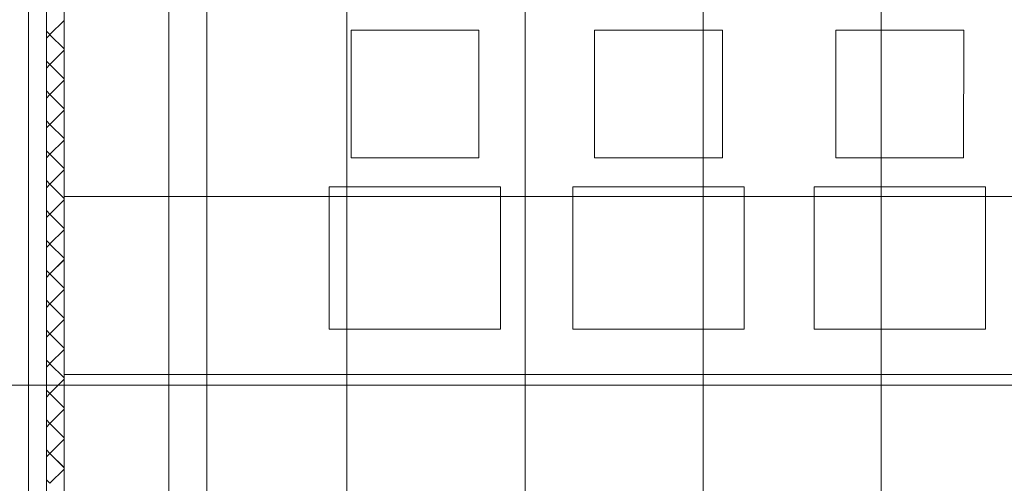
# Model space of a CAD drawing. Extents: x 229 to 926, y 37 to 878.
# Tile 45 of 194: x 552 to 621, y 208 to 241. Entities that reach past the tile are written whole.
import ezdxf
from ezdxf.lldxf.tags import DXFTag

# ---------------------------------------------------------------- set-up
doc = ezdxf.new("R2010")
doc.units = 0
doc.layers.get('0').update_dxf_attribs({"lineweight": 13})
doc.layers.add('A_BI_Innenwand', color=7, linetype='Continuous', lineweight=18, true_color=0x80ff80, plot=False)
for name, color, linetype, lineweight in [('Ausstattung', 7, 'Continuous', 25), ('Axen', 7, 'Continuous', 25), ('Axen-A03ENJ5PI0', 7, 'Continuous', 25), ('Deckenspiegel', 7, 'Continuous', 25), ('Fullfläche', 7, 'Continuous', 25), ('Fullfläche-A03ENJ5QI0', 7, 'Continuous', 25), ('Maßlinien', 7, 'Continuous', 25), ('Maßlinien-A03ENJ5WI0', 7, 'Continuous', 25), ('Wände', 7, 'Continuous', 25), ('Wände-A03ENJ5VI0', 7, 'Continuous', 25)]:
    doc.layers.add(name, color=color, linetype=linetype, lineweight=lineweight)
tags = doc.linetypes.add('ALL_S25', pattern=[0.001, 0, -0.001]).pattern_tags.tags
tags[6:7] = [DXFTag(74, 4), DXFTag(75, 0), DXFTag(340, '0'), DXFTag(46, 1.0), DXFTag(50, 0.0), DXFTag(44, 0.0), DXFTag(45, 0.0)]
tags[4:5] = [DXFTag(74, 4), DXFTag(75, 0), DXFTag(340, '0'), DXFTag(46, 1.0), DXFTag(50, 0.0), DXFTag(44, 0.0), DXFTag(45, 0.0)]
tags = doc.linetypes.add('ALL_S25-A03ENJ5XI0', pattern=[0.001, 0, -0.001]).pattern_tags.tags
tags[6:7] = [DXFTag(74, 4), DXFTag(75, 0), DXFTag(340, '0'), DXFTag(46, 1.0), DXFTag(50, 0.0), DXFTag(44, 0.0), DXFTag(45, 0.0)]
tags[4:5] = [DXFTag(74, 4), DXFTag(75, 0), DXFTag(340, '0'), DXFTag(46, 1.0), DXFTag(50, 0.0), DXFTag(44, 0.0), DXFTag(45, 0.0)]

# ---------------------------------------------------------------- blocks, each defined once
blk = doc.blocks.new('Referenz-A03ENJ5LI0', base_point=(255.728, 65.704))
at = {"layer": 'Ausstattung', "color": 0, "lineweight": -2}
for p, q in [((575.469, 231.303), (575.47, 240.278)), ((575.47, 240.278), (584.444, 240.277)), ((584.444, 240.277), (584.443, 231.302)), ((592.572, 231.301), (592.573, 240.276)), ((592.573, 240.276), (601.548, 240.275)), ((601.548, 240.275), (601.547, 231.3)), ((609.505, 231.299), (609.506, 240.274)), ((609.506, 240.274), (618.481, 240.273)), ((618.481, 240.273), (618.48, 231.298)), ((584.443, 231.302), (575.469, 231.303)), ((601.547, 231.3), (592.572, 231.301)), ((618.48, 231.298), (609.505, 231.299)), ((573.943, 219.28), (573.944, 229.271)), ((573.944, 229.271), (585.967, 229.27)), ((585.967, 229.27), (585.966, 219.279)), ((591.046, 219.278), (591.047, 229.269)), ((591.047, 229.269), (603.07, 229.267)), ((603.07, 229.267), (603.069, 219.277)), ((607.98, 219.276), (607.981, 229.267)), ((607.981, 229.267), (620.004, 229.265)), ((620.004, 229.265), (620.003, 219.275)), ((585.966, 219.279), (573.943, 219.28)), ((603.069, 219.277), (591.046, 219.278)), ((620.003, 219.275), (607.98, 219.276))]:
    blk.add_line(p, q, dxfattribs=at)
at = {"layer": 'Axen', "color": 0, "linetype": 'ALL_S25', "lineweight": -2, "ltscale": 0.13}
for p, q in [((552.834, 66.032), (552.834, 801.546)), ((735.547, 215.346), (301.632, 215.346))]:
    blk.add_line(p, q, dxfattribs=at)
at = {"layer": 'Fullfläche', "color": 0, "lineweight": -2}
for p, q in [((554.333, 239.956), (555.334, 240.956)), ((554.084, 240.203), (554.331, 239.956)), ((554.084, 239.705), (554.331, 239.952)), ((554.333, 239.952), (555.334, 238.952)), ((554.333, 237.856), (555.334, 238.856)), ((554.084, 238.103), (554.331, 237.856)), ((554.084, 237.605), (554.331, 237.852)), ((554.333, 237.852), (555.334, 236.852)), ((554.333, 235.756), (555.334, 236.756)), ((554.084, 236.003), (554.331, 235.756)), ((554.084, 235.505), (554.331, 235.752)), ((554.333, 235.752), (555.334, 234.752)), ((554.333, 233.656), (555.334, 234.656)), ((554.084, 233.903), (554.331, 233.656)), ((554.084, 233.405), (554.331, 233.652)), ((554.333, 233.652), (555.334, 232.652)), ((554.333, 231.556), (555.334, 232.556)), ((554.084, 231.803), (554.331, 231.556)), ((554.084, 231.305), (554.331, 231.552)), ((554.333, 231.552), (555.334, 230.552)), ((554.333, 229.456), (555.334, 230.456)), ((554.084, 229.703), (554.331, 229.456)), ((554.084, 229.205), (554.331, 229.452)), ((554.333, 229.452), (555.334, 228.452)), ((554.333, 227.356), (555.334, 228.356)), ((554.084, 227.603), (554.331, 227.356)), ((554.084, 227.105), (554.331, 227.352)), ((554.333, 227.352), (555.334, 226.352)), ((554.333, 225.256), (555.334, 226.256)), ((554.084, 225.503), (554.331, 225.256)), ((554.084, 225.005), (554.331, 225.252)), ((554.333, 225.252), (555.334, 224.252)), ((554.333, 223.156), (555.334, 224.155)), ((554.084, 223.403), (554.331, 223.156)), ((554.084, 222.905), (554.331, 223.152)), ((554.333, 223.152), (555.334, 222.152)), ((554.333, 221.056), (555.334, 222.056)), ((554.084, 221.303), (554.331, 221.056)), ((554.084, 220.805), (554.331, 221.052)), ((554.333, 221.052), (555.334, 220.052)), ((554.333, 218.956), (555.334, 219.955)), ((554.084, 219.203), (554.331, 218.956)), ((554.084, 218.705), (554.331, 218.952)), ((554.333, 218.952), (555.334, 217.952)), ((554.333, 216.856), (555.334, 217.855)), ((554.084, 217.103), (554.331, 216.856)), ((554.084, 216.605), (554.331, 216.852)), ((554.333, 216.852), (555.334, 215.852)), ((554.333, 214.756), (555.334, 215.755)), ((554.084, 215.003), (554.331, 214.756)), ((554.084, 214.505), (554.331, 214.752)), ((554.333, 214.752), (555.334, 213.752)), ((554.333, 212.656), (555.334, 213.655)), ((554.084, 212.903), (554.331, 212.656)), ((554.084, 212.404), (554.331, 212.652)), ((554.333, 212.652), (555.334, 211.652)), ((554.333, 210.556), (555.334, 211.555)), ((554.084, 210.803), (554.331, 210.556)), ((554.084, 210.304), (554.331, 210.552)), ((554.333, 210.552), (555.334, 209.552)), ((554.333, 208.456), (555.334, 209.455)), ((554.084, 208.703), (554.331, 208.456))]:
    blk.add_line(p, q, dxfattribs=at)
at = {"layer": 'Maßlinien', "color": 0, "lineweight": -2}
blk.add_line((565.334, 290.604), (565.334, 200.446), dxfattribs=at)
at = {"layer": 'Wände', "color": 0, "lineweight": -2}
for p, q in [((554.084, 200.446), (554.084, 414.082)), ((552.834, 200.446), (552.834, 400.446)), ((555.334, 265.346), (555.334, 200.446))]:
    blk.add_line(p, q, dxfattribs=at)
blk = doc.blocks.new('Referenz-A03ENJ62I0', base_point=(255.728, 65.706))
at = {"layer": 'Axen-A03ENJ5PI0', "color": 0, "linetype": 'ALL_S25-A03ENJ5XI0', "lineweight": -2, "ltscale": 0.13}
for p, q in [((552.833, 66.032), (552.833, 801.546)), ((735.547, 215.347), (301.632, 215.347))]:
    blk.add_line(p, q, dxfattribs=at)
at = {"layer": 'Deckenspiegel', "color": 0, "lineweight": -2}
for p, q in [((555.333, 412.847), (555.333, 169.347)), ((562.683, 412.847), (562.683, 169.348)), ((575.183, 412.847), (575.183, 169.348)), ((587.683, 412.847), (587.683, 169.348)), ((600.183, 412.847), (600.183, 169.348)), ((612.683, 412.847), (612.683, 169.348)), ((670.033, 228.598), (555.333, 228.597)), ((670.033, 216.098), (555.333, 216.097))]:
    blk.add_line(p, q, dxfattribs=at)
at = {"layer": 'Fullfläche-A03ENJ5QI0', "color": 0, "lineweight": -2}
for p, q in [((554.332, 239.957), (555.333, 240.957)), ((554.083, 240.204), (554.33, 239.957)), ((554.083, 239.706), (554.33, 239.953)), ((554.332, 239.953), (555.333, 238.953)), ((554.332, 237.857), (555.333, 238.857)), ((554.083, 238.104), (554.33, 237.857)), ((554.083, 237.606), (554.33, 237.853)), ((554.332, 237.853), (555.333, 236.853)), ((554.333, 235.757), (555.333, 236.757)), ((554.083, 236.004), (554.33, 235.757)), ((554.083, 235.506), (554.33, 235.753)), ((554.333, 235.753), (555.333, 234.753)), ((554.333, 233.657), (555.333, 234.657)), ((554.083, 233.904), (554.33, 233.657)), ((554.083, 233.406), (554.33, 233.653)), ((554.333, 233.653), (555.333, 232.653)), ((554.333, 231.557), (555.333, 232.557)), ((554.083, 231.804), (554.33, 231.557)), ((554.083, 231.306), (554.33, 231.553)), ((554.333, 231.553), (555.333, 230.553)), ((554.333, 229.457), (555.333, 230.457)), ((554.083, 229.704), (554.33, 229.457)), ((554.083, 229.206), (554.33, 229.453)), ((554.333, 229.453), (555.333, 228.453)), ((554.333, 227.357), (555.333, 228.357)), ((554.083, 227.604), (554.33, 227.357)), ((554.083, 227.106), (554.33, 227.353)), ((554.333, 227.353), (555.333, 226.353)), ((554.333, 225.257), (555.333, 226.257)), ((554.083, 225.504), (554.33, 225.257)), ((554.083, 225.006), (554.33, 225.253)), ((554.333, 225.253), (555.333, 224.253)), ((554.333, 223.157), (555.333, 224.157)), ((554.083, 223.404), (554.33, 223.157)), ((554.083, 222.906), (554.33, 223.153)), ((554.333, 223.153), (555.333, 222.153)), ((554.333, 221.057), (555.333, 222.057)), ((554.083, 221.304), (554.331, 221.057)), ((554.083, 220.806), (554.331, 221.053)), ((554.333, 221.053), (555.333, 220.053)), ((554.333, 218.957), (555.333, 219.957)), ((554.083, 219.204), (554.331, 218.957)), ((554.083, 218.706), (554.331, 218.953)), ((554.333, 218.953), (555.333, 217.953)), ((554.333, 216.857), (555.333, 217.857)), ((554.083, 217.104), (554.331, 216.857)), ((554.083, 216.606), (554.331, 216.853)), ((554.333, 216.853), (555.333, 215.853)), ((554.333, 214.757), (555.333, 215.757)), ((554.083, 215.004), (554.331, 214.757)), ((554.083, 214.506), (554.331, 214.753)), ((554.333, 214.753), (555.333, 213.753)), ((554.333, 212.657), (555.333, 213.657)), ((554.083, 212.904), (554.331, 212.657)), ((554.083, 212.406), (554.331, 212.653)), ((554.333, 212.653), (555.333, 211.653)), ((554.333, 210.557), (555.333, 211.557)), ((554.083, 210.804), (554.331, 210.557)), ((554.083, 210.306), (554.331, 210.553)), ((554.333, 210.553), (555.333, 209.553)), ((554.333, 208.457), (555.333, 209.457)), ((554.083, 208.704), (554.331, 208.457))]:
    blk.add_line(p, q, dxfattribs=at)
at = {"layer": 'Maßlinien-A03ENJ5WI0', "color": 0, "lineweight": -2}
blk.add_line((565.333, 290.605), (565.333, 200.447), dxfattribs=at)
at = {"layer": 'Wände-A03ENJ5VI0', "color": 0, "lineweight": -2}
for p, q in [((554.083, 200.447), (554.083, 414.082)), ((552.833, 200.447), (552.833, 400.447)), ((555.333, 265.347), (555.333, 200.447))]:
    blk.add_line(p, q, dxfattribs=at)
blk = doc.blocks.new('Wand-A03ENJ66I0', base_point=(550.327, 169.344))
at = {"color": 0, "linetype": 'ByBlock', "lineweight": -2, "ltscale": 0.18}
blk.add_line((555.33, 412.844), (555.327, 200.446), dxfattribs=at)

msp = doc.modelspace()

# ---------------------------------------------------------------- block references
at = {"color": 251, "lineweight": 13, "ltscale": 0.13, "true_color": 0x606060}
for name, p in [('Referenz-A03ENJ5LI0', (255.728, 65.704)), ('Referenz-A03ENJ62I0', (255.728, 65.706))]:
    msp.add_blockref(name, p, dxfattribs=at)
at = {"layer": 'A_BI_Innenwand', "ltscale": 0.18}
msp.add_blockref('Wand-A03ENJ66I0', (550.327, 169.344), dxfattribs=at)

doc.saveas('drawing.dxf')
